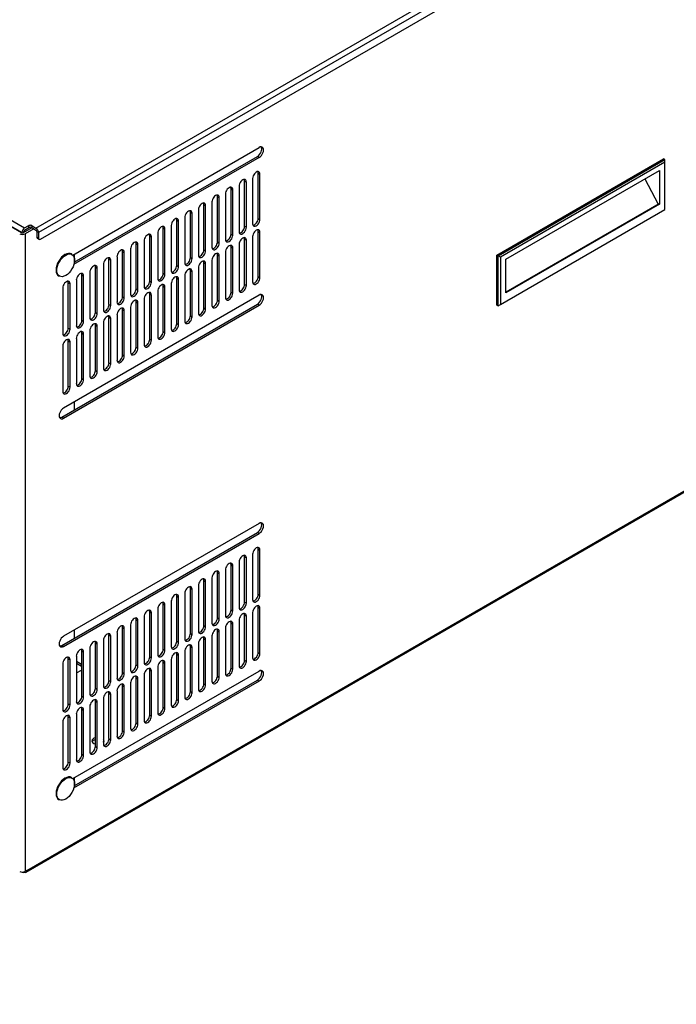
# Model space of a CAD drawing. Header units: inches. Extents: x 0 to 188, y 0 to 141.
# Tile 8 of 23: x 117 to 132, y 42 to 65. Entities that reach past the tile are written whole.
import ezdxf
from ezdxf import colors
from ezdxf.entities.mleader import LeaderData, LeaderLine
from ezdxf.math import Vec2, Vec3

# ---------------------------------------------------------------- set-up
doc = ezdxf.new("R2010")
doc.units = ezdxf.units.IN
doc.header["$MEASUREMENT"] = 0
for name, color, linetype in [('COM57176-49', 7, 'Continuous'), ('COM57177-4', 7, 'Continuous'), ('COM57179-9S', 7, 'Continuous'), ('Default', 7, 'Continuous'), ('HAN13044', 7, 'Continuous'), ('SCS19496', 7, 'Continuous')]:
    doc.layers.add(name, color=color, linetype=linetype)

# ---------------------------------------------------------------- blocks, each defined once
blk = doc.blocks.new('SE6')
at = {"layer": 'COM57176-49', "color": 7, "linetype": 'Continuous'}
for p, q in [((118.628, 59.209), (122.878, 61.663)), ((122.878, 61.434), (118.646, 58.99)), ((118.659, 59.044), (122.838, 61.457)), ((122.838, 61.457), (122.878, 61.434)), ((122.545, 59.866), (122.545, 60.898)), ((122.545, 60.898), (122.586, 60.875)), ((122.586, 59.842), (122.586, 60.875)), ((122.729, 60.958), (122.729, 59.925)), ((122.855, 60.044), (122.855, 61.077)), ((122.855, 61.077), (122.895, 61.054)), ((122.895, 60.021), (122.895, 61.054)), ((122.236, 59.687), (122.236, 60.72)), ((122.236, 60.72), (122.276, 60.697)), ((122.276, 59.664), (122.276, 60.697)), ((122.419, 60.779), (122.419, 59.746)), ((121.801, 60.422), (121.801, 59.389)), ((121.926, 59.508), (121.926, 60.541)), ((121.926, 60.541), (121.967, 60.518)), ((121.967, 59.485), (121.967, 60.518)), ((122.11, 60.601), (122.11, 59.568)), ((121.491, 60.243), (121.491, 59.211)), ((121.617, 59.33), (121.617, 60.363)), ((121.617, 60.363), (121.657, 60.339)), ((121.657, 59.307), (121.657, 60.339)), ((117.455, 59.717), (116.871, 60.055)), ((120.998, 58.973), (120.998, 60.005)), ((120.998, 60.005), (121.039, 59.982)), ((121.039, 58.949), (121.039, 59.982)), ((121.182, 60.065), (121.182, 59.032)), ((121.308, 59.151), (121.308, 60.184)), ((121.308, 60.184), (121.348, 60.161)), ((121.348, 59.128), (121.348, 60.161)), ((122.855, 60.044), (122.895, 60.021)), ((117.694, 59.831), (117.496, 59.717)), ((117.734, 59.808), (117.536, 59.694)), ((117.577, 45.173), (142.829, 59.752)), ((120.689, 58.794), (120.689, 59.827)), ((120.689, 59.827), (120.729, 59.804)), ((120.729, 58.771), (120.729, 59.804)), ((120.873, 59.886), (120.873, 58.853)), ((122.545, 59.866), (122.586, 59.842)), ((122.855, 58.717), (122.855, 59.75)), ((122.855, 59.75), (122.895, 59.727)), ((117.536, 59.694), (117.536, 45.149)), ((117.559, 45.133), (142.812, 59.713)), ((120.254, 59.529), (120.254, 58.496)), ((120.38, 58.615), (120.38, 59.648)), ((120.38, 59.648), (120.42, 59.625)), ((120.42, 58.592), (120.42, 59.625)), ((120.563, 59.708), (120.563, 58.675)), ((122.236, 59.687), (122.276, 59.664)), ((122.545, 58.539), (122.545, 59.572)), ((122.545, 59.572), (122.586, 59.548)), ((122.586, 58.516), (122.586, 59.548)), ((122.729, 59.631), (122.729, 58.598)), ((122.895, 58.694), (122.895, 59.727)), ((119.761, 58.258), (119.761, 59.291)), ((119.761, 59.291), (119.801, 59.268)), ((119.944, 59.35), (119.944, 58.318)), ((120.07, 58.437), (120.07, 59.47)), ((120.07, 59.47), (120.111, 59.446)), ((120.111, 58.413), (120.111, 59.446)), ((121.617, 59.33), (121.657, 59.307)), ((121.926, 59.508), (121.967, 59.485)), ((122.236, 58.36), (122.236, 59.393)), ((122.236, 59.393), (122.276, 59.37)), ((122.276, 58.337), (122.276, 59.37)), ((122.419, 59.452), (122.419, 58.42)), ((119.452, 58.08), (119.452, 59.112)), ((119.452, 59.112), (119.492, 59.089)), ((119.492, 58.056), (119.492, 59.089)), ((119.635, 59.172), (119.635, 58.139)), ((119.801, 58.235), (119.801, 59.268)), ((121.308, 59.151), (121.348, 59.128)), ((121.801, 59.095), (121.801, 58.062)), ((121.926, 58.182), (121.926, 59.214)), ((121.926, 59.214), (121.967, 59.191)), ((121.967, 58.158), (121.967, 59.191)), ((122.11, 59.274), (122.11, 58.241)), ((119.142, 57.901), (119.142, 58.934)), ((119.142, 58.934), (119.183, 58.911)), ((119.183, 57.878), (119.183, 58.911)), ((119.326, 58.993), (119.326, 57.96)), ((120.998, 58.973), (121.039, 58.949)), ((121.308, 57.824), (121.308, 58.857)), ((121.308, 58.857), (121.348, 58.834)), ((121.491, 58.917), (121.491, 57.884)), ((121.617, 58.003), (121.617, 59.036)), ((121.617, 59.036), (121.657, 59.013)), ((121.657, 57.98), (121.657, 59.013)), ((118.707, 58.636), (118.707, 57.603)), ((118.833, 57.722), (118.833, 58.755)), ((118.833, 58.755), (118.873, 58.732)), ((118.873, 57.699), (118.873, 58.732)), ((119.016, 58.815), (119.016, 57.782)), ((120.38, 58.615), (120.42, 58.592)), ((120.689, 58.794), (120.729, 58.771)), ((120.998, 57.646), (120.998, 58.679)), ((120.998, 58.679), (121.039, 58.655)), ((121.039, 57.622), (121.039, 58.655)), ((121.182, 58.738), (121.182, 57.705)), ((121.348, 57.801), (121.348, 58.834)), ((122.855, 58.717), (122.895, 58.694)), ((118.398, 58.457), (118.398, 57.424)), ((118.524, 57.544), (118.524, 58.577)), ((118.524, 58.577), (118.564, 58.553)), ((118.564, 57.52), (118.564, 58.553)), ((120.07, 58.437), (120.111, 58.413)), ((120.689, 57.467), (120.689, 58.5)), ((120.689, 58.5), (120.729, 58.477)), ((120.729, 57.444), (120.729, 58.477)), ((120.873, 58.559), (120.873, 57.527)), ((122.545, 58.539), (122.586, 58.516)), ((122.878, 58.295), (118.414, 55.718)), ((119.761, 58.258), (119.801, 58.235)), ((120.254, 58.202), (120.254, 57.169)), ((120.38, 57.289), (120.38, 58.321)), ((120.38, 58.321), (120.42, 58.298)), ((120.42, 57.265), (120.42, 58.298)), ((120.563, 58.381), (120.563, 57.348)), ((121.926, 58.182), (121.967, 58.158)), ((122.236, 58.36), (122.276, 58.337)), ((118.374, 55.512), (122.838, 58.089)), ((118.414, 55.488), (122.878, 58.066)), ((119.452, 58.08), (119.492, 58.056)), ((119.761, 56.931), (119.761, 57.964)), ((119.761, 57.964), (119.801, 57.941)), ((119.801, 56.908), (119.801, 57.941)), ((119.944, 58.024), (119.944, 56.991)), ((120.07, 57.11), (120.07, 58.143)), ((120.07, 58.143), (120.111, 58.12)), ((120.111, 57.087), (120.111, 58.12)), ((121.617, 58.003), (121.657, 57.98)), ((122.878, 58.066), (122.838, 58.089)), ((118.833, 57.722), (118.873, 57.699)), ((119.142, 57.901), (119.183, 57.878)), ((119.452, 56.753), (119.452, 57.786)), ((119.452, 57.786), (119.492, 57.762)), ((119.492, 56.729), (119.492, 57.762)), ((119.635, 57.845), (119.635, 56.812)), ((121.308, 57.824), (121.348, 57.801)), ((118.524, 57.544), (118.564, 57.52)), ((119.142, 56.574), (119.142, 57.607)), ((119.142, 57.607), (119.183, 57.584)), ((119.183, 56.551), (119.183, 57.584)), ((119.326, 57.666), (119.326, 56.634)), ((120.998, 57.646), (121.039, 57.622)), ((118.707, 57.309), (118.707, 56.276)), ((118.833, 56.395), (118.833, 57.428)), ((118.833, 57.428), (118.873, 57.405)), ((118.873, 56.372), (118.873, 57.405)), ((119.016, 57.488), (119.016, 56.455)), ((120.38, 57.289), (120.42, 57.265)), ((120.689, 57.467), (120.729, 57.444)), ((118.398, 57.131), (118.398, 56.098)), ((118.524, 56.217), (118.524, 57.25)), ((118.524, 57.25), (118.564, 57.226)), ((118.564, 56.194), (118.564, 57.226)), ((120.07, 57.11), (120.111, 57.087)), ((119.761, 56.931), (119.801, 56.908)), ((119.452, 56.753), (119.492, 56.729)), ((118.833, 56.395), (118.873, 56.372)), ((119.142, 56.574), (119.183, 56.551)), ((118.524, 56.217), (118.564, 56.194)), ((118.414, 55.488), (118.374, 55.512)), ((122.878, 53.09), (118.414, 50.513)), ((118.374, 50.307), (122.838, 52.884)), ((118.414, 50.283), (122.878, 52.86)), ((122.878, 52.86), (122.838, 52.884)), ((122.545, 51.292), (122.545, 52.325)), ((122.545, 52.325), (122.586, 52.302)), ((122.729, 52.385), (122.729, 51.352)), ((122.855, 51.471), (122.855, 52.504)), ((122.855, 52.504), (122.895, 52.481)), ((122.895, 51.448), (122.895, 52.481)), ((122.236, 51.114), (122.236, 52.147)), ((122.236, 52.147), (122.276, 52.123)), ((122.276, 51.091), (122.276, 52.123)), ((122.419, 52.206), (122.419, 51.173)), ((122.586, 51.269), (122.586, 52.302)), ((121.926, 50.935), (121.926, 51.968)), ((121.926, 51.968), (121.967, 51.945)), ((121.967, 50.912), (121.967, 51.945)), ((122.11, 52.027), (122.11, 50.995)), ((121.491, 51.67), (121.491, 50.637)), ((121.617, 50.757), (121.617, 51.789)), ((121.617, 51.789), (121.657, 51.766)), ((121.657, 50.733), (121.657, 51.766)), ((121.801, 51.849), (121.801, 50.816)), ((120.998, 50.399), (120.998, 51.432)), ((120.998, 51.432), (121.039, 51.409)), ((121.182, 51.492), (121.182, 50.459)), ((121.308, 50.578), (121.308, 51.611)), ((121.308, 51.611), (121.348, 51.588)), ((121.348, 50.555), (121.348, 51.588)), ((122.855, 51.471), (122.895, 51.448)), ((120.689, 50.221), (120.689, 51.254)), ((120.689, 51.254), (120.729, 51.23)), ((120.729, 50.197), (120.729, 51.23)), ((120.873, 51.313), (120.873, 50.28)), ((121.039, 50.376), (121.039, 51.409)), ((122.545, 51.292), (122.586, 51.269)), ((120.38, 50.042), (120.38, 51.075)), ((120.38, 51.075), (120.42, 51.052)), ((120.42, 50.019), (120.42, 51.052)), ((120.563, 51.134), (120.563, 50.102)), ((122.236, 51.114), (122.276, 51.091)), ((122.545, 49.966), (122.545, 50.998)), ((122.545, 50.998), (122.586, 50.975)), ((122.729, 51.058), (122.729, 50.025)), ((122.855, 50.144), (122.855, 51.177)), ((122.855, 51.177), (122.895, 51.154)), ((122.895, 50.121), (122.895, 51.154)), ((119.944, 50.777), (119.944, 49.744)), ((120.07, 49.864), (120.07, 50.896)), ((120.07, 50.896), (120.111, 50.873)), ((120.111, 49.84), (120.111, 50.873)), ((120.254, 50.956), (120.254, 49.923)), ((121.617, 50.757), (121.657, 50.733)), ((121.926, 50.935), (121.967, 50.912)), ((122.236, 49.787), (122.236, 50.82)), ((122.236, 50.82), (122.276, 50.797)), ((122.276, 49.764), (122.276, 50.797)), ((122.419, 50.879), (122.419, 49.846)), ((122.586, 49.942), (122.586, 50.975)), ((119.452, 49.506), (119.452, 50.539)), ((119.452, 50.539), (119.492, 50.516)), ((119.635, 50.599), (119.635, 49.566)), ((119.761, 49.685), (119.761, 50.718)), ((119.761, 50.718), (119.801, 50.695)), ((119.801, 49.662), (119.801, 50.695)), ((121.308, 50.578), (121.348, 50.555)), ((121.926, 49.608), (121.926, 50.641)), ((121.926, 50.641), (121.967, 50.618)), ((121.967, 49.585), (121.967, 50.618)), ((122.11, 50.701), (122.11, 49.668)), ((118.414, 50.283), (118.374, 50.307)), ((119.142, 49.328), (119.142, 50.361)), ((119.142, 50.361), (119.183, 50.337)), ((119.183, 49.304), (119.183, 50.337)), ((119.326, 50.42), (119.326, 49.387)), ((119.492, 49.483), (119.492, 50.516)), ((120.998, 50.399), (121.039, 50.376)), ((121.491, 50.343), (121.491, 49.311)), ((121.617, 49.43), (121.617, 50.463)), ((121.617, 50.463), (121.657, 50.439)), ((121.657, 49.406), (121.657, 50.439)), ((121.801, 50.522), (121.801, 49.489)), ((118.833, 49.149), (118.833, 50.182)), ((118.833, 50.182), (118.873, 50.159)), ((118.873, 49.126), (118.873, 50.159)), ((119.016, 50.241), (119.016, 49.208)), ((120.689, 50.221), (120.729, 50.197)), ((120.998, 49.073), (120.998, 50.105)), ((120.998, 50.105), (121.039, 50.082)), ((121.039, 49.049), (121.039, 50.082)), ((121.182, 50.165), (121.182, 49.132)), ((121.308, 49.251), (121.308, 50.284)), ((121.308, 50.284), (121.348, 50.261)), ((121.348, 49.228), (121.348, 50.261)), ((122.855, 50.144), (122.895, 50.121)), ((118.398, 49.884), (118.398, 48.851)), ((118.524, 48.97), (118.524, 50.003)), ((118.524, 50.003), (118.564, 49.98)), ((118.564, 48.947), (118.564, 49.98)), ((118.707, 50.063), (118.707, 49.03)), ((118.821, 49.874), (118.707, 49.939)), ((118.821, 49.827), (118.707, 49.893)), ((118.821, 49.827), (118.821, 49.874)), ((120.07, 49.864), (120.111, 49.84)), ((120.38, 50.042), (120.42, 50.019)), ((120.689, 48.894), (120.689, 49.927)), ((120.689, 49.927), (120.729, 49.904)), ((120.729, 48.871), (120.729, 49.904)), ((120.873, 49.986), (120.873, 48.953)), ((122.545, 49.966), (122.586, 49.942)), ((118.628, 47.268), (122.878, 49.722)), ((118.707, 49.68), (118.821, 49.745)), ((119.761, 49.685), (119.801, 49.662)), ((120.38, 48.715), (120.38, 49.748)), ((120.38, 49.748), (120.42, 49.725)), ((120.42, 48.692), (120.42, 49.725)), ((120.563, 49.808), (120.563, 48.775)), ((122.236, 49.787), (122.276, 49.764)), ((122.878, 49.492), (118.646, 47.049)), ((118.659, 47.103), (122.838, 49.516)), ((119.452, 49.506), (119.492, 49.483)), ((119.944, 49.45), (119.944, 48.418)), ((120.07, 48.537), (120.07, 49.57)), ((120.07, 49.57), (120.111, 49.546)), ((120.111, 48.513), (120.111, 49.546)), ((120.254, 49.629), (120.254, 48.596)), ((121.617, 49.43), (121.657, 49.406)), ((121.926, 49.608), (121.967, 49.585)), ((122.838, 49.516), (122.878, 49.492)), ((119.142, 49.328), (119.183, 49.304)), ((119.452, 48.18), (119.452, 49.212)), ((119.452, 49.212), (119.492, 49.189)), ((119.492, 48.156), (119.492, 49.189)), ((119.635, 49.272), (119.635, 48.239)), ((119.761, 48.358), (119.761, 49.391)), ((119.761, 49.391), (119.801, 49.368)), ((119.801, 48.335), (119.801, 49.368)), ((121.308, 49.251), (121.348, 49.228)), ((118.524, 48.97), (118.564, 48.947)), ((118.833, 49.149), (118.873, 49.126)), ((119.142, 48.001), (119.142, 49.034)), ((119.142, 49.034), (119.183, 49.01)), ((119.183, 47.978), (119.183, 49.01)), ((119.326, 49.093), (119.326, 48.06)), ((120.998, 49.073), (121.039, 49.049)), ((118.707, 48.736), (118.707, 47.703)), ((118.833, 47.822), (118.833, 48.855)), ((118.833, 48.855), (118.873, 48.832)), ((118.873, 47.799), (118.873, 48.832)), ((119.016, 48.915), (119.016, 47.882)), ((120.689, 48.894), (120.729, 48.871)), ((118.398, 48.557), (118.398, 47.524)), ((118.524, 47.644), (118.524, 48.677)), ((118.524, 48.677), (118.564, 48.653)), ((118.564, 47.62), (118.564, 48.653)), ((120.07, 48.537), (120.111, 48.513)), ((120.38, 48.715), (120.42, 48.692)), ((119.761, 48.358), (119.801, 48.335)), ((119.452, 48.18), (119.492, 48.156)), ((119.142, 48.001), (119.183, 47.978)), ((118.524, 47.644), (118.564, 47.62)), ((118.833, 47.822), (118.873, 47.799)), ((117.516, 45.14), (117.516, 45.138)), ((117.577, 45.173), (117.536, 45.149)), ((117.471, 45.134), (117.473, 45.133))]:
    blk.add_line(p, q, dxfattribs=at)
for centre, major_axis, start_param, end_param in [((122.838, 61.572), (-0.07, -0.122), 0.785398, 2.850636), ((122.878, 61.548), (-0.07, -0.122), 0.785398, 3.926991), ((122.812, 61.006), (-0.059, -0.102), 2.356194, 5.497787), ((122.771, 61.029), (-0.059, -0.102), 2.356194, 2.79146), ((122.502, 60.827), (-0.059, -0.102), 2.356194, 5.497787), ((122.462, 60.851), (-0.059, -0.102), 2.356194, 2.79146), ((122.193, 60.649), (-0.059, -0.102), 2.356194, 5.497787), ((122.153, 60.672), (-0.059, -0.102), 2.356194, 2.79146), ((121.884, 60.47), (-0.059, -0.102), 2.356194, 5.497787), ((121.843, 60.493), (-0.059, -0.102), 2.356194, 2.79146), ((121.265, 60.113), (-0.059, -0.102), 2.356194, 5.497787), ((121.225, 60.136), (-0.059, -0.102), 2.356194, 2.79146), ((121.574, 60.291), (-0.059, -0.102), 2.356194, 5.497787), ((121.534, 60.315), (-0.059, -0.102), 2.356194, 2.79146), ((120.956, 59.934), (-0.059, -0.102), 2.356194, 5.497787), ((120.915, 59.957), (-0.059, -0.102), 2.356194, 2.79146), ((122.812, 59.973), (0.059, 0.102), 2.356194, 5.497787), ((122.771, 59.996), (0.059, 0.102), 3.491725, 5.497787), ((120.646, 59.756), (-0.059, -0.102), 2.356194, 5.497787), ((120.606, 59.779), (-0.059, -0.102), 2.356194, 2.79146), ((122.502, 59.794), (0.059, 0.102), 2.356194, 5.497787), ((122.462, 59.818), (0.059, 0.102), 3.491725, 5.497787), ((122.812, 59.679), (-0.059, -0.102), 2.356194, 5.497787), ((122.771, 59.702), (-0.059, -0.102), 2.356194, 2.79146), ((117.475, 59.729), (0.086, 0), 3.926991, 5.497787), ((117.475, 59.729), (0.029, 0), 3.926991, 5.497787), ((120.028, 59.398), (-0.059, -0.102), 2.356194, 5.497787), ((120.337, 59.577), (-0.059, -0.102), 2.356194, 5.497787), ((120.297, 59.6), (-0.059, -0.102), 2.356194, 2.79146), ((122.193, 59.616), (0.059, 0.102), 2.356194, 5.497787), ((122.153, 59.639), (0.059, 0.102), 3.491725, 5.497787), ((122.502, 59.5), (-0.059, -0.102), 2.356194, 5.497787), ((122.462, 59.524), (-0.059, -0.102), 2.356194, 2.79146), ((119.718, 59.22), (-0.059, -0.102), 2.356194, 5.497787), ((119.678, 59.243), (-0.059, -0.102), 2.356194, 2.79146), ((119.987, 59.422), (-0.059, -0.102), 2.356194, 2.79146), ((121.574, 59.259), (0.059, 0.102), 2.356194, 5.497787), ((121.534, 59.282), (0.059, 0.102), 3.491725, 5.497787), ((121.884, 59.437), (0.059, 0.102), 2.356194, 5.497787), ((121.843, 59.46), (0.059, 0.102), 3.491725, 5.497787), ((122.193, 59.322), (-0.059, -0.102), 2.356194, 5.497787), ((122.153, 59.345), (-0.059, -0.102), 2.356194, 2.79146), ((119.409, 59.041), (-0.059, -0.102), 2.356194, 5.497787), ((119.369, 59.064), (-0.059, -0.102), 2.356194, 2.79146), ((121.265, 59.08), (0.059, 0.102), 2.356194, 5.497787), ((121.225, 59.103), (0.059, 0.102), 3.491725, 5.497787), ((121.574, 58.965), (-0.059, -0.102), 2.356194, 5.497787), ((121.534, 58.988), (-0.059, -0.102), 2.356194, 2.79146), ((121.884, 59.143), (-0.059, -0.102), 2.356194, 5.497787), ((121.843, 59.166), (-0.059, -0.102), 2.356194, 2.79146), ((119.099, 58.863), (-0.059, -0.102), 2.356194, 5.497787), ((119.059, 58.886), (-0.059, -0.102), 2.356194, 2.79146), ((120.956, 58.901), (0.059, 0.102), 2.356194, 5.497787), ((120.915, 58.925), (0.059, 0.102), 3.491725, 5.497787), ((121.265, 58.786), (-0.059, -0.102), 2.356194, 5.497787), ((121.225, 58.809), (-0.059, -0.102), 2.356194, 2.79146), ((118.481, 58.505), (-0.059, -0.102), 2.356194, 5.497787), ((118.79, 58.684), (-0.059, -0.102), 2.356194, 5.497787), ((118.75, 58.707), (-0.059, -0.102), 2.356194, 2.79146), ((120.297, 58.567), (0.059, 0.102), 3.491725, 5.497787), ((120.646, 58.723), (0.059, 0.102), 2.356194, 5.497787), ((120.606, 58.746), (0.059, 0.102), 3.491725, 5.497787), ((120.956, 58.607), (-0.059, -0.102), 2.356194, 5.497787), ((120.915, 58.631), (-0.059, -0.102), 2.356194, 2.79146), ((122.812, 58.646), (0.059, 0.102), 2.356194, 5.497787), ((122.771, 58.669), (0.059, 0.102), 3.491725, 5.497787), ((118.44, 58.529), (-0.059, -0.102), 2.356194, 2.79146), ((120.028, 58.366), (0.059, 0.102), 2.356194, 5.497787), ((119.987, 58.389), (0.059, 0.102), 3.491725, 5.497787), ((120.337, 58.544), (0.059, 0.102), 2.356194, 5.497787), ((120.646, 58.429), (-0.059, -0.102), 2.356194, 5.497787), ((120.606, 58.452), (-0.059, -0.102), 2.356194, 2.79146), ((122.502, 58.468), (0.059, 0.102), 2.356194, 5.497787), ((122.462, 58.491), (0.059, 0.102), 3.491725, 5.497787), ((119.718, 58.187), (0.059, 0.102), 2.356194, 5.497787), ((119.678, 58.21), (0.059, 0.102), 3.491725, 5.497787), ((120.028, 58.072), (-0.059, -0.102), 2.356194, 5.497787), ((119.987, 58.095), (-0.059, -0.102), 2.356194, 2.79146), ((120.337, 58.25), (-0.059, -0.102), 2.356194, 5.497787), ((120.297, 58.273), (-0.059, -0.102), 2.356194, 2.79146), ((121.843, 58.134), (0.059, 0.102), 3.491725, 5.497787), ((122.193, 58.289), (0.059, 0.102), 2.356194, 5.497787), ((122.153, 58.312), (0.059, 0.102), 3.491725, 5.497787), ((122.838, 58.204), (-0.07, -0.122), 0.785398, 2.850636), ((122.878, 58.18), (-0.07, -0.122), 0.785398, 3.926991), ((119.409, 58.008), (0.059, 0.102), 2.356194, 5.497787), ((119.369, 58.032), (0.059, 0.102), 3.491725, 5.497787), ((119.718, 57.893), (-0.059, -0.102), 2.356194, 5.497787), ((119.678, 57.916), (-0.059, -0.102), 2.356194, 2.79146), ((121.574, 57.932), (0.059, 0.102), 2.356194, 5.497787), ((121.534, 57.955), (0.059, 0.102), 3.491725, 5.497787), ((121.884, 58.11), (0.059, 0.102), 2.356194, 5.497787), ((118.75, 57.674), (0.059, 0.102), 3.491725, 5.497787), ((119.099, 57.83), (0.059, 0.102), 2.356194, 5.497787), ((119.059, 57.853), (0.059, 0.102), 3.491725, 5.497787), ((119.409, 57.714), (-0.059, -0.102), 2.356194, 5.497787), ((119.369, 57.738), (-0.059, -0.102), 2.356194, 2.79146), ((121.265, 57.753), (0.059, 0.102), 2.356194, 5.497787), ((121.225, 57.776), (0.059, 0.102), 3.491725, 5.497787), ((118.481, 57.472), (0.059, 0.102), 2.356194, 5.497787), ((118.44, 57.496), (0.059, 0.102), 3.491725, 5.497787), ((118.79, 57.651), (0.059, 0.102), 2.356194, 5.497787), ((119.099, 57.536), (-0.059, -0.102), 2.356194, 5.497787), ((119.059, 57.559), (-0.059, -0.102), 2.356194, 2.79146), ((120.956, 57.575), (0.059, 0.102), 2.356194, 5.497787), ((120.915, 57.598), (0.059, 0.102), 3.491725, 5.497787), ((118.481, 57.179), (-0.059, -0.102), 2.356194, 5.497787), ((118.44, 57.202), (-0.059, -0.102), 2.356194, 2.79146), ((118.79, 57.357), (-0.059, -0.102), 2.356194, 5.497787), ((118.75, 57.38), (-0.059, -0.102), 2.356194, 2.79146), ((120.297, 57.241), (0.059, 0.102), 3.491725, 5.497787), ((120.646, 57.396), (0.059, 0.102), 2.356194, 5.497787), ((120.606, 57.419), (0.059, 0.102), 3.491725, 5.497787), ((120.028, 57.039), (0.059, 0.102), 2.356194, 5.497787), ((119.987, 57.062), (0.059, 0.102), 3.491725, 5.497787), ((120.337, 57.217), (0.059, 0.102), 2.356194, 5.497787), ((119.718, 56.86), (0.059, 0.102), 2.356194, 5.497787), ((119.678, 56.883), (0.059, 0.102), 3.491725, 5.497787), ((119.409, 56.681), (0.059, 0.102), 2.356194, 5.497787), ((119.369, 56.705), (0.059, 0.102), 3.491725, 5.497787), ((118.79, 56.324), (0.059, 0.102), 2.356194, 5.497787), ((118.75, 56.348), (0.059, 0.102), 3.491725, 5.497787), ((119.099, 56.503), (0.059, 0.102), 2.356194, 5.497787), ((119.059, 56.526), (0.059, 0.102), 3.491725, 5.497787), ((118.481, 56.146), (0.059, 0.102), 2.356194, 5.497787), ((118.44, 56.169), (0.059, 0.102), 3.491725, 5.497787), ((118.414, 55.603), (0.07, 0.122), 0.785398, 3.926991), ((118.374, 55.626), (0.07, 0.122), 3.432549, 3.926991), ((122.838, 52.998), (-0.07, -0.122), 0.785398, 2.850636), ((122.878, 52.975), (-0.07, -0.122), 0.785398, 3.926991), ((122.812, 52.433), (-0.059, -0.102), 2.356194, 5.497787), ((122.502, 52.254), (-0.059, -0.102), 2.356194, 5.497787), ((122.462, 52.277), (-0.059, -0.102), 2.356194, 2.79146), ((122.771, 52.456), (-0.059, -0.102), 2.356194, 2.79146), ((122.193, 52.075), (-0.059, -0.102), 2.356194, 5.497787), ((122.153, 52.099), (-0.059, -0.102), 2.356194, 2.79146), ((121.884, 51.897), (-0.059, -0.102), 2.356194, 5.497787), ((121.843, 51.92), (-0.059, -0.102), 2.356194, 2.79146), ((121.265, 51.54), (-0.059, -0.102), 2.356194, 5.497787), ((121.574, 51.718), (-0.059, -0.102), 2.356194, 5.497787), ((121.534, 51.741), (-0.059, -0.102), 2.356194, 2.79146), ((120.956, 51.361), (-0.059, -0.102), 2.356194, 5.497787), ((120.915, 51.384), (-0.059, -0.102), 2.356194, 2.79146), ((121.225, 51.563), (-0.059, -0.102), 2.356194, 2.79146), ((122.812, 51.4), (0.059, 0.102), 2.356194, 5.497787), ((122.771, 51.423), (0.059, 0.102), 3.491725, 5.497787), ((120.646, 51.182), (-0.059, -0.102), 2.356194, 5.497787), ((120.606, 51.206), (-0.059, -0.102), 2.356194, 2.79146), ((122.502, 51.221), (0.059, 0.102), 2.356194, 5.497787), ((122.462, 51.244), (0.059, 0.102), 3.491725, 5.497787), ((122.812, 51.106), (-0.059, -0.102), 2.356194, 5.497787), ((122.771, 51.129), (-0.059, -0.102), 2.356194, 2.79146), ((120.337, 51.004), (-0.059, -0.102), 2.356194, 5.497787), ((120.297, 51.027), (-0.059, -0.102), 2.356194, 2.79146), ((122.193, 51.043), (0.059, 0.102), 2.356194, 5.497787), ((122.153, 51.066), (0.059, 0.102), 3.491725, 5.497787), ((122.502, 50.927), (-0.059, -0.102), 2.356194, 5.497787), ((122.462, 50.95), (-0.059, -0.102), 2.356194, 2.79146), ((119.718, 50.647), (-0.059, -0.102), 2.356194, 5.497787), ((119.678, 50.67), (-0.059, -0.102), 2.356194, 2.79146), ((120.028, 50.825), (-0.059, -0.102), 2.356194, 5.497787), ((119.987, 50.848), (-0.059, -0.102), 2.356194, 2.79146), ((121.534, 50.709), (0.059, 0.102), 3.491725, 5.497787), ((121.884, 50.864), (0.059, 0.102), 2.356194, 5.497787), ((121.843, 50.887), (0.059, 0.102), 3.491725, 5.497787), ((122.193, 50.749), (-0.059, -0.102), 2.356194, 5.497787), ((122.153, 50.772), (-0.059, -0.102), 2.356194, 2.79146), ((119.409, 50.468), (-0.059, -0.102), 2.356194, 5.497787), ((119.369, 50.491), (-0.059, -0.102), 2.356194, 2.79146), ((121.265, 50.507), (0.059, 0.102), 2.356194, 5.497787), ((121.225, 50.53), (0.059, 0.102), 3.491725, 5.497787), ((121.574, 50.685), (0.059, 0.102), 2.356194, 5.497787), ((121.884, 50.57), (-0.059, -0.102), 2.356194, 5.497787), ((121.843, 50.593), (-0.059, -0.102), 2.356194, 2.79146), ((118.414, 50.398), (0.07, 0.122), 0.785398, 3.926991), ((118.374, 50.421), (0.07, 0.122), 3.432549, 3.926991), ((119.099, 50.289), (-0.059, -0.102), 2.356194, 5.497787), ((119.059, 50.313), (-0.059, -0.102), 2.356194, 2.79146), ((120.956, 50.328), (0.059, 0.102), 2.356194, 5.497787), ((120.915, 50.351), (0.059, 0.102), 3.491725, 5.497787), ((121.265, 50.213), (-0.059, -0.102), 2.356194, 5.497787), ((121.225, 50.236), (-0.059, -0.102), 2.356194, 2.79146), ((121.574, 50.391), (-0.059, -0.102), 2.356194, 5.497787), ((121.534, 50.415), (-0.059, -0.102), 2.356194, 2.79146), ((118.79, 50.111), (-0.059, -0.102), 2.356194, 5.497787), ((118.75, 50.134), (-0.059, -0.102), 2.356194, 2.79146), ((120.646, 50.15), (0.059, 0.102), 2.356194, 5.497787), ((120.606, 50.173), (0.059, 0.102), 3.491725, 5.497787), ((120.956, 50.034), (-0.059, -0.102), 2.356194, 5.497787), ((120.915, 50.057), (-0.059, -0.102), 2.356194, 2.79146), ((122.812, 50.073), (0.059, 0.102), 2.356194, 5.497787), ((122.771, 50.096), (0.059, 0.102), 3.491725, 5.497787), ((118.481, 49.932), (-0.059, -0.102), 2.356194, 5.497787), ((118.44, 49.955), (-0.059, -0.102), 2.356194, 2.79146), ((118.71, 49.81), (-0.157, 0), 3.813643, 3.926991), ((119.987, 49.816), (0.059, 0.102), 3.491725, 5.497787), ((120.337, 49.971), (0.059, 0.102), 2.356194, 5.497787), ((120.297, 49.994), (0.059, 0.102), 3.491725, 5.497787), ((120.646, 49.856), (-0.059, -0.102), 2.356194, 5.497787), ((120.606, 49.879), (-0.059, -0.102), 2.356194, 2.79146), ((122.502, 49.894), (0.059, 0.102), 2.356194, 5.497787), ((122.462, 49.918), (0.059, 0.102), 3.491725, 5.497787), ((118.71, 49.763), (-0.157, 0), 3.813643, 3.926991), ((118.71, 49.81), (-0.157, 0), -3.926991, -3.813643), ((119.718, 49.614), (0.059, 0.102), 2.356194, 5.497787), ((119.678, 49.637), (0.059, 0.102), 3.491725, 5.497787), ((120.028, 49.792), (0.059, 0.102), 2.356194, 5.497787), ((120.337, 49.677), (-0.059, -0.102), 2.356194, 5.497787), ((120.297, 49.7), (-0.059, -0.102), 2.356194, 2.79146), ((122.193, 49.716), (0.059, 0.102), 2.356194, 5.497787), ((122.153, 49.739), (0.059, 0.102), 3.491725, 5.497787), ((122.838, 49.63), (-0.07, -0.122), 0.785398, 2.850636), ((122.878, 49.607), (-0.07, -0.122), 0.785398, 3.926991), ((119.409, 49.435), (0.059, 0.102), 2.356194, 5.497787), ((119.369, 49.458), (0.059, 0.102), 3.491725, 5.497787), ((119.718, 49.32), (-0.059, -0.102), 2.356194, 5.497787), ((119.678, 49.343), (-0.059, -0.102), 2.356194, 2.79146), ((120.028, 49.498), (-0.059, -0.102), 2.356194, 5.497787), ((119.987, 49.522), (-0.059, -0.102), 2.356194, 2.79146), ((121.574, 49.359), (0.059, 0.102), 2.356194, 5.497787), ((121.534, 49.382), (0.059, 0.102), 3.491725, 5.497787), ((121.884, 49.537), (0.059, 0.102), 2.356194, 5.497787), ((121.843, 49.56), (0.059, 0.102), 3.491725, 5.497787), ((119.099, 49.256), (0.059, 0.102), 2.356194, 5.497787), ((119.059, 49.28), (0.059, 0.102), 3.491725, 5.497787), ((119.409, 49.141), (-0.059, -0.102), 2.356194, 5.497787), ((119.369, 49.164), (-0.059, -0.102), 2.356194, 2.79146), ((121.265, 49.18), (0.059, 0.102), 2.356194, 5.497787), ((121.225, 49.203), (0.059, 0.102), 3.491725, 5.497787), ((118.44, 48.923), (0.059, 0.102), 3.491725, 5.497787), ((118.79, 49.078), (0.059, 0.102), 2.356194, 5.497787), ((118.75, 49.101), (0.059, 0.102), 3.491725, 5.497787), ((119.099, 48.963), (-0.059, -0.102), 2.356194, 5.497787), ((119.059, 48.986), (-0.059, -0.102), 2.356194, 2.79146), ((120.956, 49.001), (0.059, 0.102), 2.356194, 5.497787), ((120.915, 49.025), (0.059, 0.102), 3.491725, 5.497787), ((118.481, 48.899), (0.059, 0.102), 2.356194, 5.497787), ((118.79, 48.784), (-0.059, -0.102), 2.356194, 5.497787), ((118.75, 48.807), (-0.059, -0.102), 2.356194, 2.79146), ((120.646, 48.823), (0.059, 0.102), 2.356194, 5.497787), ((120.606, 48.846), (0.059, 0.102), 3.491725, 5.497787), ((118.481, 48.605), (-0.059, -0.102), 2.356194, 5.497787), ((118.44, 48.629), (-0.059, -0.102), 2.356194, 2.79146), ((120.028, 48.465), (0.059, 0.102), 2.356194, 5.497787), ((119.987, 48.489), (0.059, 0.102), 3.491725, 5.497787), ((120.337, 48.644), (0.059, 0.102), 2.356194, 5.497787), ((120.297, 48.667), (0.059, 0.102), 3.491725, 5.497787), ((119.718, 48.287), (0.059, 0.102), 2.356194, 5.497787), ((119.678, 48.31), (0.059, 0.102), 3.491725, 5.497787), ((119.199, 48.127), (-0.14, 0), 5.128145, 6.283185), ((119.199, 48.127), (-0.14, 0), 0, 1.155041), ((119.199, 48.08), (-0.14, 0), 5.128145, 5.992229), ((119.199, 48.127), (-0.14, 0), 2.695471, 3.587714), ((119.409, 48.108), (0.059, 0.102), 2.356194, 5.497787), ((119.199, 48.08), (-0.14, 0), 3.432549, 3.587714), ((119.369, 48.132), (0.059, 0.102), 3.491725, 5.497787), ((119.099, 47.93), (0.059, 0.102), 2.356194, 5.497787), ((119.059, 47.953), (0.059, 0.102), 3.491725, 5.497787), ((118.481, 47.572), (0.059, 0.102), 2.356194, 5.497787), ((118.44, 47.596), (0.059, 0.102), 3.491725, 5.497787), ((118.79, 47.751), (0.059, 0.102), 2.356194, 5.497787), ((118.75, 47.774), (0.059, 0.102), 3.491725, 5.497787), ((117.475, 45.184), (0.086, 0), 3.926991, 5.497787), ((117.516, 45.208), (-0.043, 0.0745), 2.356194, 3.926991), ((117.516, 45.208), (0.043, 0.0745), 3.096371, 3.926991)]:
    blk.add_ellipse(centre, major_axis=major_axis, ratio=0.57735, start_param=start_param, end_param=end_param, dxfattribs=at)
at = {"layer": 'COM57177-4', "color": 7, "linetype": 'Continuous'}
for p, q in [((117.784, 59.826), (142.744, 74.236)), ((142.805, 74.131), (117.845, 59.72)), ((117.889, 59.571), (142.761, 73.931)), ((117.467, 59.721), (100.632, 69.441)), ((100.693, 69.546), (117.528, 59.827)), ((117.508, 59.724), (117.508, 59.744)), ((117.528, 59.827), (117.622, 59.881)), ((117.528, 59.78), (117.622, 59.834)), ((117.622, 59.834), (117.622, 59.881)), ((117.688, 59.881), (117.784, 59.826)), ((117.688, 59.881), (117.688, 59.834)), ((117.688, 59.834), (117.784, 59.779)), ((117.805, 59.744), (117.805, 59.62)), ((117.467, 59.713), (117.467, 59.721)), ((117.805, 59.62), (117.845, 59.597)), ((117.818, 59.591), (117.858, 59.568)), ((117.845, 59.72), (117.845, 59.597))]:
    blk.add_line(p, q, dxfattribs=at)
for centre, major_axis, start_param, end_param in [((117.528, 59.756), (0.043, 0.0745), 0.785398, 2.356194), ((117.528, 59.756), (0.0145, 0.0251), 0.785398, 2.356194), ((117.655, 59.862), (-0.0466, 0), 3.926991, 5.497787), ((117.655, 59.815), (0.0466, 0), 0.785398, 2.356194), ((117.784, 59.755), (-0.043, 0.0745), 3.926991, 5.497787), ((117.784, 59.755), (-0.0145, 0.0251), 3.926991, 5.497787), ((117.849, 59.645), (0.0312, 0.0541), 2.356194, 3.141593), ((117.889, 59.622), (0.0312, 0.0541), 2.356194, 3.926991)]:
    blk.add_ellipse(centre, major_axis=major_axis, ratio=0.57735, start_param=start_param, end_param=end_param, dxfattribs=at)
at = {"layer": 'COM57179-9S', "color": 7, "linetype": 'Continuous'}
for p, q in [((118.668, 59.049), (118.668, 59.232)), ((118.668, 55.681), (118.668, 55.864)), ((118.668, 50.476), (118.668, 50.659)), ((118.668, 47.108), (118.668, 47.291))]:
    blk.add_line(p, q, dxfattribs=at)
at = {"layer": 'HAN13044', "color": 7, "linetype": 'Continuous'}
for p, q in [((128.303, 59.208), (132.104, 61.403)), ((128.329, 59.193), (132.13, 61.388)), ((132.13, 61.325), (128.383, 59.162)), ((132.13, 61.388), (132.104, 61.403)), ((132.13, 61.325), (132.13, 61.388)), ((132.13, 60.246), (132.13, 61.325)), ((128.503, 59.114), (132.01, 61.139)), ((132.01, 61.139), (132.01, 60.372)), ((131.678, 60.948), (131.983, 60.373)), ((128.383, 58.083), (132.13, 60.246)), ((131.996, 60.38), (128.503, 58.363)), ((132.01, 60.372), (128.503, 58.347)), ((131.996, 60.38), (132.01, 60.372)), ((128.303, 59.208), (128.329, 59.193)), ((128.303, 58.067), (128.303, 59.208)), ((128.329, 58.052), (128.329, 59.193)), ((128.383, 59.162), (128.329, 59.193)), ((128.383, 59.162), (128.383, 58.083)), ((128.503, 58.347), (128.503, 59.114)), ((128.303, 58.067), (128.329, 58.052)), ((128.329, 58.052), (128.383, 58.083))]:
    blk.add_line(p, q, dxfattribs=at)
at = {"layer": 'SCS19496', "color": 7, "linetype": 'Continuous'}
for p, q in [((118.604, 59.23), (118.595, 59.235)), ((118.305, 58.732), (118.314, 58.727)), ((118.604, 47.288), (118.595, 47.293)), ((118.305, 46.791), (118.314, 46.786))]:
    blk.add_line(p, q, dxfattribs=at)
for centre, major_axis, start_param, end_param in [((118.45, 58.983), (-0.145, -0.251), 3.141593, 6.283185), ((118.459, 58.978), (-0.145, -0.251), 3.141593, 6.283185), ((118.443, 58.988), (-0.14, -0.242), 3.909289, 5.499395), ((118.45, 47.042), (-0.145, -0.251), 3.141593, 6.283185), ((118.459, 47.037), (-0.145, -0.251), 3.141593, 6.283185), ((118.443, 47.046), (-0.14, -0.242), 3.90929, 5.499395)]:
    blk.add_ellipse(centre, major_axis=major_axis, ratio=0.57735, start_param=start_param, end_param=end_param, dxfattribs=at)
for centre in [(118.464, 58.975), (118.464, 47.034)]:
    blk.add_ellipse(centre, major_axis=(-0.143, -0.247), ratio=0.57735, dxfattribs=at)
blk = doc.blocks.new('_DOT')
at = {"color": 0}
blk.add_line((0, 0), (-1, 0), dxfattribs=at)
at = {"color": 0, "const_width": 0.333}
blk.add_lwpolyline([(-0.1665, 0, 1), (0.1665, 0, 1)], format="xyb", close=True, dxfattribs=at)
blk = doc.blocks.new('Block222')
at = {"layer": 'Default', "color": 7, "linetype": 'Continuous'}
ml = blk.add_multileader_mtext('Standard', dxfattribs=at)
ml.set_content('{\\pxsm0.9;\\fArial|b1||i0||c0|p34;\\W1.;SDC249U36BK\\P}', color=7)
ml.set_leader_properties()
ml.set_arrow_properties(name='DOT')
ml.build(insert=Vec2(0, 0))
ml.multileader.update_dxf_attribs({"leader_type": 0, "dogleg_length": 0, "arrow_head_size": 2.25})
ctx = ml.context
ctx.base_point, ctx.char_height, ctx.arrow_head_size, ctx.landing_gap_size = Vec3(152.319, -85.833), 2.25, 2.25, 0.787
ctx.text_align_type = 1
notes = []
notes.append((ctx, [(0, (0, 0, 0), (0, 0), (1, 0), 1, [])]))
ctx.mtext.insert, ctx.mtext.alignment = Vec3(163.433, -84.687), 2
for ctx, leaders in notes:
    for number, flags, end, landing, length, lines in leaders:
        leader = LeaderData()
        leader.index, (leader.has_last_leader_line, leader.has_dogleg_vector, leader.attachment_direction) = number, flags
        leader.last_leader_point, leader.dogleg_vector, leader.dogleg_length = Vec3(end), Vec3(landing), length
        for number, points, colour, breaks in lines:
            line = LeaderLine()
            line.index, line.vertices, line.color, line.breaks = number, Vec3.list(points), colors.encode_raw_color(colour), breaks
            leader.lines.append(line)
        ctx.leaders.append(leader)

msp = doc.modelspace()

# ---------------------------------------------------------------- block references
at = {"layer": 'Default'}
msp.add_blockref('SE6', (0, 0), dxfattribs=at)
at = {"layer": 'Default', "color": 7, "xscale": 0.72, "yscale": 0.72, "zscale": 0.72}
msp.add_blockref('Block222', (62.286, 63.58), dxfattribs=at)

doc.saveas('drawing.dxf')
